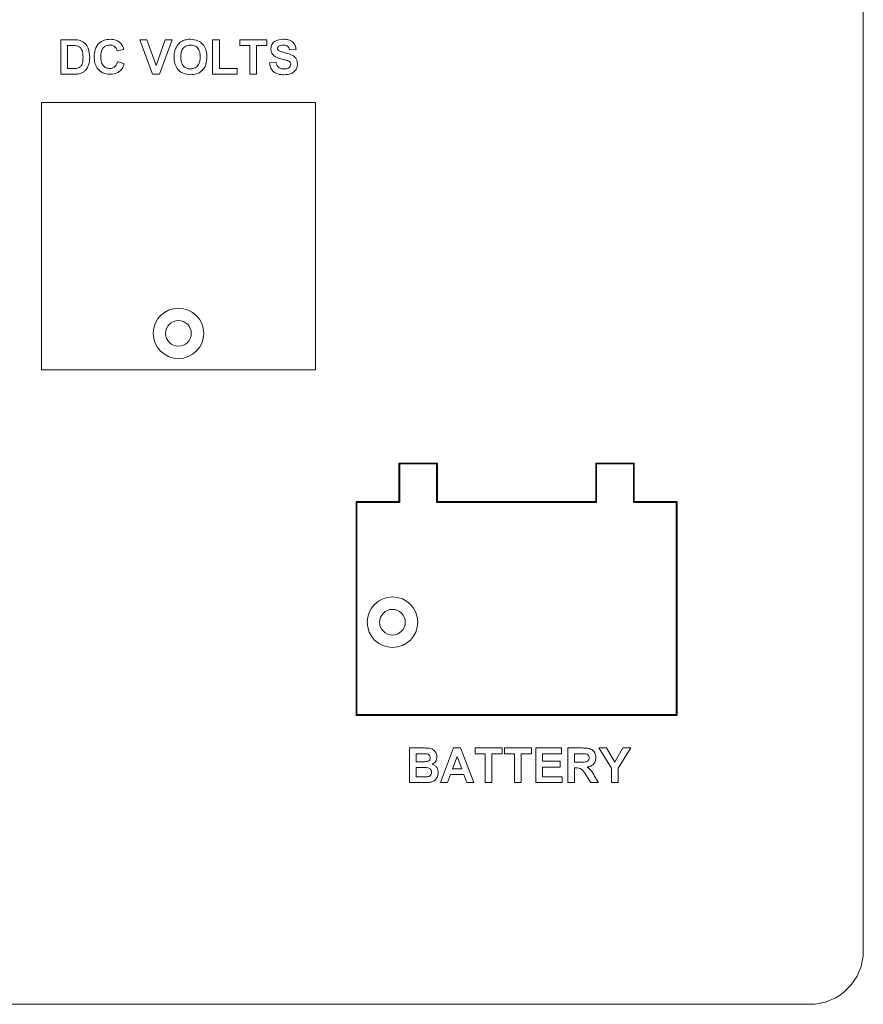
# Paper-space layout '2' of a CAD drawing. Header units: inches. Extents: x 1 to 109, y 1 to 85.
# Tile 27 of 66: x 52.42 to 54.39, y 58.51 to 60.81. Entities that reach past the tile are written whole.
import ezdxf

# ---------------------------------------------------------------- set-up
doc = ezdxf.new("R2010")
doc.units = ezdxf.units.IN
doc.header["$MEASUREMENT"] = 0

psp = doc.layouts.new('2')

# ---------------------------------------------------------------- linework, layer by layer
at = {"color": 7, "linetype": 'Continuous', "lineweight": 15, "ltscale": 5}
for p, q in [((54.3938, 58.6306), (54.3937, 64.3686)), ((52.5189, 60.7601), (52.5486, 60.7601)), ((52.5189, 60.6792), (52.5189, 60.7601)), ((52.7035, 60.7601), (52.7199, 60.7601)), ((52.7334, 60.6792), (52.7035, 60.7601)), ((52.7199, 60.7601), (52.7414, 60.7)), ((52.7414, 60.7), (52.7627, 60.7601)), ((52.7792, 60.7601), (52.7494, 60.6792)), ((52.7627, 60.7601), (52.7792, 60.7601)), ((52.8736, 60.6792), (52.8736, 60.7601)), ((52.8736, 60.7601), (52.8892, 60.7601)), ((52.8892, 60.7601), (52.8892, 60.6927)), ((52.9369, 60.7466), (52.9369, 60.7601)), ((52.9369, 60.7601), (53.0001, 60.7601)), ((53.0001, 60.7601), (53.0001, 60.7466)), ((52.5422, 60.7466), (52.5345, 60.7466)), ((52.5345, 60.7466), (52.5345, 60.6927)), ((52.6662, 60.7373), (52.6506, 60.7342)), ((52.9607, 60.7466), (52.9369, 60.7466)), ((52.9607, 60.6792), (52.9607, 60.7466)), ((53.0001, 60.7466), (52.9763, 60.7466)), ((52.9763, 60.7466), (52.9763, 60.6792)), ((53.0686, 60.7373), (53.053, 60.7363)), ((52.6517, 60.7093), (52.6672, 60.7041)), ((53.0063, 60.7062), (53.0219, 60.7072)), ((52.5345, 60.6927), (52.5473, 60.6927)), ((52.8892, 60.6927), (52.9306, 60.6927)), ((52.9306, 60.6927), (52.9306, 60.6792)), ((52.5495, 60.6792), (52.5189, 60.6792)), ((52.7494, 60.6792), (52.7334, 60.6792)), ((52.9306, 60.6792), (52.8736, 60.6792)), ((52.9763, 60.6792), (52.9607, 60.6792)), ((53.1137, 60.6137), (52.4737, 60.6137)), ((52.4737, 60.6137), (52.4737, 59.9887)), ((53.1137, 59.9887), (53.1137, 60.6137)), ((52.4737, 59.9887), (53.1137, 59.9887)), ((53.3987, 59.7707), (53.3087, 59.7707)), ((53.3087, 59.7707), (53.3087, 59.6807)), ((53.3107, 59.7687), (53.3107, 59.6787)), ((53.3967, 59.7687), (53.3107, 59.7687)), ((53.3967, 59.6787), (53.3967, 59.7687)), ((53.3987, 59.6807), (53.3987, 59.7707)), ((53.8587, 59.7707), (53.7687, 59.7707)), ((53.7687, 59.7707), (53.7687, 59.6807)), ((53.7707, 59.7687), (53.7707, 59.6787)), ((53.8567, 59.7687), (53.7707, 59.7687)), ((53.8567, 59.6787), (53.8567, 59.7687)), ((53.8587, 59.6807), (53.8587, 59.7707)), ((53.3087, 59.6807), (53.2087, 59.6807)), ((53.2087, 59.6807), (53.2088, 59.1807)), ((53.2107, 59.6787), (53.2108, 59.1827)), ((53.3107, 59.6787), (53.2107, 59.6787)), ((53.7707, 59.6787), (53.3967, 59.6787)), ((53.7687, 59.6807), (53.3987, 59.6807)), ((53.9567, 59.6787), (53.8567, 59.6787)), ((53.9587, 59.6807), (53.8587, 59.6807)), ((53.9568, 59.1827), (53.9567, 59.6787)), ((53.9588, 59.1807), (53.9587, 59.6807)), ((53.2088, 59.1807), (53.9588, 59.1807)), ((53.2108, 59.1827), (53.9568, 59.1827)), ((53.3333, 59.1047), (53.3659, 59.1047)), ((53.3333, 59.0238), (53.3333, 59.1047)), ((53.4059, 59.0238), (53.4365, 59.1047)), ((53.4365, 59.1047), (53.453, 59.1047)), ((53.453, 59.1047), (53.4837, 59.0238)), ((53.4868, 59.0912), (53.4868, 59.1047)), ((53.4868, 59.1047), (53.5501, 59.1047)), ((53.5501, 59.1047), (53.5501, 59.0912)), ((53.5552, 59.0912), (53.5552, 59.1047)), ((53.5552, 59.1047), (53.6185, 59.1047)), ((53.6185, 59.1047), (53.6185, 59.0912)), ((53.6289, 59.1047), (53.689, 59.1047)), ((53.6289, 59.0238), (53.6289, 59.1047)), ((53.689, 59.1047), (53.689, 59.0912)), ((53.7035, 59.0238), (53.7035, 59.1047)), ((53.7035, 59.1047), (53.7375, 59.1047)), ((53.8052, 59.0579), (53.7756, 59.1047)), ((53.7756, 59.1047), (53.7938, 59.1047)), ((53.7938, 59.1047), (53.8129, 59.0714)), ((53.8129, 59.0714), (53.8321, 59.1047)), ((53.8503, 59.1047), (53.8207, 59.0577)), ((53.8321, 59.1047), (53.8503, 59.1047)), ((53.3587, 59.0912), (53.3489, 59.0912)), ((53.3489, 59.0912), (53.3489, 59.0726)), ((53.4448, 59.085), (53.4342, 59.056)), ((53.4554, 59.056), (53.4448, 59.085)), ((53.5106, 59.0912), (53.4868, 59.0912)), ((53.5106, 59.0238), (53.5106, 59.0912)), ((53.5501, 59.0912), (53.5262, 59.0912)), ((53.5262, 59.0912), (53.5262, 59.0238)), ((53.5791, 59.0912), (53.5552, 59.0912)), ((53.5791, 59.0238), (53.5791, 59.0912)), ((53.6185, 59.0912), (53.5946, 59.0912)), ((53.5946, 59.0912), (53.5946, 59.0238)), ((53.689, 59.0912), (53.6444, 59.0912)), ((53.6444, 59.0912), (53.6444, 59.0736)), ((53.6444, 59.0736), (53.6859, 59.0736)), ((53.6859, 59.0736), (53.6859, 59.0601)), ((53.7323, 59.0912), (53.7191, 59.0912)), ((53.7191, 59.0912), (53.7191, 59.0715)), ((53.3489, 59.0726), (53.3601, 59.0726)), ((53.3627, 59.0591), (53.3489, 59.0591)), ((53.3489, 59.0591), (53.3489, 59.0373)), ((53.4342, 59.056), (53.4554, 59.056)), ((53.6859, 59.0601), (53.6444, 59.0601)), ((53.6444, 59.0601), (53.6444, 59.0373)), ((53.7191, 59.0715), (53.7316, 59.0715)), ((53.7226, 59.058), (53.7191, 59.058)), ((53.7191, 59.058), (53.7191, 59.0238)), ((53.8052, 59.0238), (53.8052, 59.0579)), ((53.8207, 59.0577), (53.8207, 59.0238)), ((53.3489, 59.0373), (53.3647, 59.0373)), ((53.4293, 59.0425), (53.4225, 59.0238)), ((53.4604, 59.0425), (53.4293, 59.0425)), ((53.4672, 59.0238), (53.4604, 59.0425)), ((53.6444, 59.0373), (53.6901, 59.0373)), ((53.6901, 59.0373), (53.6901, 59.0238)), ((53.7569, 59.0238), (53.7454, 59.0422)), ((53.7653, 59.0398), (53.7751, 59.0238)), ((53.3607, 59.0238), (53.3333, 59.0238)), ((53.4225, 59.0238), (53.4059, 59.0238)), ((53.4837, 59.0238), (53.4672, 59.0238)), ((53.5262, 59.0238), (53.5106, 59.0238)), ((53.5946, 59.0238), (53.5791, 59.0238)), ((53.6901, 59.0238), (53.6289, 59.0238)), ((53.7191, 59.0238), (53.7035, 59.0238)), ((53.7751, 59.0238), (53.7569, 59.0238)), ((53.8207, 59.0238), (53.8052, 59.0238)), ((48.7688, 58.5057), (54.2688, 58.5056))]:
    psp.add_line(p, q, dxfattribs=at)
at = {"color": 7, "linetype": 'Continuous', "lineweight": 15, "ltscale": 25}
for centre, radius in [((52.7937, 60.0737), 0.059), ((52.7937, 60.0737), 0.03), ((53.2938, 59.3987), 0.059), ((53.2937, 59.3987), 0.03)]:
    psp.add_circle(centre, radius, dxfattribs=at)
psp.add_arc((54.2688, 58.6306), 0.125, 269.9998, 0.0004, dxfattribs=at)
at = {"color": 7, "linetype": 'Continuous', "lineweight": 15, "ltscale": 5}
for points, knots in [([(52.5486, 60.7601), (52.5515, 60.7601), (52.5566, 60.7601), (52.5617, 60.759), (52.5639, 60.7586)], [0, 0, 0, 0, 0.560238, 1, 1, 1, 1]), ([(52.5639, 60.7586), (52.5681, 60.7566), (52.5764, 60.7526), (52.5852, 60.7379), (52.5859, 60.7261), (52.5863, 60.7189)], [0, 0, 0, 0, 0.279072, 0.559338, 1, 1, 1, 1]), ([(52.5967, 60.7195), (52.5971, 60.7254), (52.5978, 60.7373), (52.6069, 60.7518), (52.6202, 60.76), (52.6295, 60.7608), (52.6341, 60.7611)], [0, 0, 0, 0, 0.280688, 0.559622, 0.779535, 1, 1, 1, 1]), ([(52.6341, 60.7611), (52.6391, 60.7608), (52.648, 60.7601), (52.6549, 60.7547), (52.658, 60.7523)], [0, 0, 0, 0, 0.559913, 1, 1, 1, 1]), ([(52.787, 60.7397), (52.7894, 60.744), (52.7936, 60.7517), (52.8012, 60.7561), (52.8046, 60.758)], [0, 0, 0, 0, 0.559956, 1, 1, 1, 1]), ([(52.8046, 60.758), (52.8077, 60.759), (52.8132, 60.7609), (52.8191, 60.7611), (52.8216, 60.7611)], [0, 0, 0, 0, 0.5595644, 1, 1, 1, 1]), ([(52.8216, 60.7611), (52.8277, 60.7606), (52.8397, 60.7594), (52.8531, 60.748), (52.8594, 60.7337), (52.8599, 60.7243), (52.8601, 60.7195)], [0, 0, 0, 0, 0.2798307, 0.5586691, 0.7790056, 1, 1, 1, 1]), ([(53.0095, 60.7388), (53.0101, 60.7426), (53.0113, 60.7503), (53.0223, 60.7599), (53.0322, 60.7607), (53.0383, 60.7611)], [0, 0, 0, 0, 0.279748, 0.559362, 1, 1, 1, 1]), ([(53.0383, 60.7611), (53.0423, 60.761), (53.0505, 60.7606), (53.061, 60.7556), (53.0674, 60.7469), (53.0682, 60.7405), (53.0686, 60.7373)], [0, 0, 0, 0, 0.2810154, 0.5601088, 0.7798251, 1, 1, 1, 1]), ([(52.5562, 60.7458), (52.5536, 60.7461), (52.5489, 60.7466), (52.5442, 60.7466), (52.5422, 60.7466)], [0, 0, 0, 0, 0.559753, 1, 1, 1, 1]), ([(52.5708, 60.7196), (52.5706, 60.7259), (52.5704, 60.7347), (52.5632, 60.7437), (52.5586, 60.7451), (52.5562, 60.7458)], [0, 0, 0, 0, 0.5594292, 0.7795157, 1, 1, 1, 1]), ([(52.6331, 60.7477), (52.6306, 60.7475), (52.6258, 60.7471), (52.6194, 60.7433), (52.6129, 60.7348), (52.6125, 60.7265), (52.6123, 60.7207)], [0, 0, 0, 0, 0.18715, 0.37398, 0.560738, 1, 1, 1, 1]), ([(52.6506, 60.7342), (52.6499, 60.7363), (52.6485, 60.7406), (52.6437, 60.745), (52.6384, 60.7473), (52.6348, 60.7476), (52.6331, 60.7477)], [0, 0, 0, 0, 0.27983, 0.559275, 0.7794932, 1, 1, 1, 1]), ([(52.658, 60.7523), (52.6601, 60.7498), (52.6637, 60.7453), (52.6654, 60.7397), (52.6662, 60.7373)], [0, 0, 0, 0, 0.55896, 1, 1, 1, 1]), ([(52.7834, 60.7192), (52.7835, 60.7231), (52.7837, 60.7302), (52.786, 60.7368), (52.787, 60.7397)], [0, 0, 0, 0, 0.560171, 1, 1, 1, 1]), ([(52.8218, 60.7477), (52.818, 60.7472), (52.8103, 60.7463), (52.8, 60.7358), (52.7993, 60.7258), (52.7989, 60.7197)], [0, 0, 0, 0, 0.280278, 0.559877, 1, 1, 1, 1]), ([(52.8446, 60.7199), (52.8444, 60.7237), (52.8441, 60.7313), (52.8392, 60.7411), (52.8308, 60.7469), (52.8248, 60.7474), (52.8218, 60.7477)], [0, 0, 0, 0, 0.281087, 0.560013, 0.779691, 1, 1, 1, 1]), ([(53.0169, 60.7227), (53.0145, 60.7253), (53.0103, 60.7299), (53.0097, 60.7361), (53.0095, 60.7388)], [0, 0, 0, 0, 0.559266, 1, 1, 1, 1]), ([(53.0276, 60.7448), (53.0267, 60.744), (53.0253, 60.7427), (53.0251, 60.7407), (53.025, 60.7399)], [0, 0, 0, 0, 0.558758, 1, 1, 1, 1]), ([(53.025, 60.7399), (53.0252, 60.7388), (53.0254, 60.7369), (53.0268, 60.7356), (53.0274, 60.7351)], [0, 0, 0, 0, 0.55848, 1, 1, 1, 1]), ([(53.0274, 60.7351), (53.032, 60.7332), (53.0412, 60.7295), (53.0535, 60.727), (53.0625, 60.7227), (53.068, 60.7174), (53.0713, 60.7105), (53.0715, 60.7055), (53.0717, 60.703)], [0, 0, 0, 0, 0.249423, 0.500053, 0.625203, 0.750142, 0.874918, 1, 1, 1, 1]), ([(53.0385, 60.7477), (53.0363, 60.7476), (53.0324, 60.7475), (53.029, 60.7456), (53.0276, 60.7448)], [0, 0, 0, 0, 0.560544, 1, 1, 1, 1]), ([(53.053, 60.7363), (53.0526, 60.7382), (53.0518, 60.7419), (53.0467, 60.7473), (53.0416, 60.7475), (53.0385, 60.7477)], [0, 0, 0, 0, 0.281521, 0.560305, 1, 1, 1, 1]), ([(52.5576, 60.6935), (52.5605, 60.6946), (52.5663, 60.6968), (52.5704, 60.7074), (52.5706, 60.715), (52.5708, 60.7196)], [0, 0, 0, 0, 0.278192, 0.558019, 1, 1, 1, 1]), ([(52.5863, 60.7189), (52.5862, 60.7156), (52.5861, 60.7098), (52.5846, 60.7041), (52.5839, 60.7017)], [0, 0, 0, 0, 0.56008, 1, 1, 1, 1]), ([(52.6336, 60.6792), (52.6278, 60.6798), (52.6163, 60.6811), (52.6036, 60.6923), (52.5975, 60.7059), (52.597, 60.715), (52.5967, 60.7195)], [0, 0, 0, 0, 0.279571, 0.558708, 0.779053, 1, 1, 1, 1]), ([(52.6123, 60.7207), (52.6124, 60.717), (52.6126, 60.7096), (52.6164, 60.6997), (52.6242, 60.6936), (52.6301, 60.693), (52.633, 60.6927)], [0, 0, 0, 0, 0.281346, 0.560537, 0.780083, 1, 1, 1, 1]), ([(52.633, 60.6927), (52.6355, 60.6929), (52.6406, 60.6935), (52.6483, 60.6991), (52.6504, 60.7054), (52.6517, 60.7093)], [0, 0, 0, 0, 0.280473, 0.560455, 1, 1, 1, 1]), ([(52.8219, 60.6782), (52.8159, 60.6787), (52.8039, 60.6798), (52.7905, 60.691), (52.7841, 60.7052), (52.7836, 60.7145), (52.7834, 60.7192)], [0, 0, 0, 0, 0.279942, 0.558704, 0.779045, 1, 1, 1, 1]), ([(52.7989, 60.7197), (52.7991, 60.7159), (52.7995, 60.7082), (52.8046, 60.6985), (52.8128, 60.6926), (52.8188, 60.692), (52.8218, 60.6917)], [0, 0, 0, 0, 0.281021, 0.560116, 0.779939, 1, 1, 1, 1]), ([(52.8218, 60.6917), (52.8257, 60.6922), (52.8334, 60.6931), (52.8434, 60.7038), (52.8441, 60.7138), (52.8446, 60.7199)], [0, 0, 0, 0, 0.279991, 0.559768, 1, 1, 1, 1]), ([(52.8601, 60.7195), (52.8597, 60.7136), (52.8589, 60.7016), (52.8495, 60.6871), (52.8359, 60.6792), (52.8266, 60.6785), (52.8219, 60.6782)], [0, 0, 0, 0, 0.280551, 0.559488, 0.779434, 1, 1, 1, 1]), ([(53.0354, 60.7147), (53.0317, 60.7157), (53.0251, 60.7173), (53.0194, 60.721), (53.0169, 60.7227)], [0, 0, 0, 0, 0.560768, 1, 1, 1, 1]), ([(53.0219, 60.7072), (53.0225, 60.7048), (53.0236, 60.7), (53.0281, 60.6945), (53.0341, 60.692), (53.038, 60.6918), (53.0399, 60.6917)], [0, 0, 0, 0, 0.280582, 0.559152, 0.779251, 1, 1, 1, 1]), ([(53.0485, 60.7112), (53.0461, 60.7119), (53.0417, 60.7132), (53.0374, 60.7143), (53.0354, 60.7147)], [0, 0, 0, 0, 0.559956, 1, 1, 1, 1]), ([(53.0561, 60.7028), (53.056, 60.704), (53.0558, 60.7063), (53.053, 60.7095), (53.0502, 60.7106), (53.0485, 60.7112)], [0, 0, 0, 0, 0.279779, 0.559088, 1, 1, 1, 1]), ([(52.5473, 60.6927), (52.5492, 60.6927), (52.5527, 60.6927), (52.5561, 60.6932), (52.5576, 60.6935)], [0, 0, 0, 0, 0.560216, 1, 1, 1, 1]), ([(52.5752, 60.6874), (52.5733, 60.6858), (52.5699, 60.683), (52.5657, 60.6816), (52.5638, 60.6809)], [0, 0, 0, 0, 0.559443, 1, 1, 1, 1]), ([(52.5839, 60.7017), (52.5827, 60.6987), (52.5807, 60.6934), (52.5769, 60.6892), (52.5752, 60.6874)], [0, 0, 0, 0, 0.560007, 1, 1, 1, 1]), ([(52.6672, 60.7041), (52.6658, 60.7001), (52.6629, 60.6921), (52.6514, 60.6811), (52.6404, 60.6799), (52.6336, 60.6792)], [0, 0, 0, 0, 0.281276, 0.561399, 1, 1, 1, 1]), ([(53.0395, 60.6782), (53.0349, 60.6784), (53.0259, 60.6789), (53.0144, 60.6855), (53.0082, 60.6956), (53.007, 60.7027), (53.0063, 60.7062)], [0, 0, 0, 0, 0.280715, 0.55934, 0.779309, 1, 1, 1, 1]), ([(53.0717, 60.703), (53.0714, 60.7001), (53.0707, 60.6944), (53.0662, 60.687), (53.0562, 60.6792), (53.0464, 60.6786), (53.0395, 60.6782)], [0, 0, 0, 0, 0.186966, 0.374006, 0.560967, 1, 1, 1, 1]), ([(53.0399, 60.6917), (53.042, 60.6917), (53.0461, 60.6919), (53.0514, 60.6941), (53.0553, 60.698), (53.0559, 60.7012), (53.0561, 60.7028)], [0, 0, 0, 0, 0.281228, 0.561008, 0.781099, 1, 1, 1, 1]), ([(52.5638, 60.6809), (52.5612, 60.6803), (52.5564, 60.6793), (52.5516, 60.6792), (52.5495, 60.6792)], [0, 0, 0, 0, 0.559579, 1, 1, 1, 1]), ([(53.3659, 59.1047), (53.3694, 59.1047), (53.3765, 59.1047), (53.3873, 59.1027), (53.3941, 59.0962), (53.3972, 59.0897), (53.3975, 59.0861), (53.3976, 59.0844)], [0, 0, 0, 0, 0.251249, 0.500787, 0.749374, 0.874643, 1, 1, 1, 1]), ([(53.7375, 59.1047), (53.7412, 59.1046), (53.7485, 59.1045), (53.7579, 59.1026), (53.7636, 59.0978), (53.7678, 59.0916), (53.7684, 59.086), (53.7689, 59.0823)], [0, 0, 0, 0, 0.2511382, 0.5005379, 0.6257426, 0.7510544, 1, 1, 1, 1]), ([(53.3734, 59.0909), (53.3707, 59.0911), (53.3658, 59.0912), (53.3609, 59.0912), (53.3587, 59.0912)], [0, 0, 0, 0, 0.55995, 1, 1, 1, 1]), ([(53.3726, 59.0728), (53.3739, 59.0731), (53.3766, 59.0735), (53.3799, 59.0757), (53.3818, 59.0788), (53.382, 59.0809), (53.382, 59.082)], [0, 0, 0, 0, 0.280494, 0.559925, 0.779752, 1, 1, 1, 1]), ([(53.382, 59.082), (53.3819, 59.0833), (53.3817, 59.0859), (53.3788, 59.0898), (53.3754, 59.0905), (53.3734, 59.0909)], [0, 0, 0, 0, 0.281071, 0.561092, 1, 1, 1, 1]), ([(53.3976, 59.0844), (53.3974, 59.0823), (53.3971, 59.0783), (53.3937, 59.0715), (53.3893, 59.0686), (53.3866, 59.0668)], [0, 0, 0, 0, 0.280922, 0.561818, 1, 1, 1, 1]), ([(53.7316, 59.0715), (53.7362, 59.0714), (53.7419, 59.0712), (53.7486, 59.0729), (53.7514, 59.0751), (53.7531, 59.0782), (53.7532, 59.0804), (53.7533, 59.0816)], [0, 0, 0, 0, 0.500908, 0.625718, 0.750365, 0.875021, 1, 1, 1, 1]), ([(53.7447, 59.091), (53.7424, 59.0911), (53.7383, 59.0912), (53.7341, 59.0912), (53.7323, 59.0912)], [0, 0, 0, 0, 0.5599213, 1, 1, 1, 1]), ([(53.7533, 59.0816), (53.7532, 59.0829), (53.753, 59.0855), (53.75, 59.0895), (53.7467, 59.0904), (53.7447, 59.091)], [0, 0, 0, 0, 0.281084, 0.561281, 1, 1, 1, 1]), ([(53.7689, 59.0823), (53.7686, 59.0792), (53.7681, 59.0729), (53.7628, 59.0656), (53.7558, 59.0615), (53.751, 59.0605), (53.7486, 59.06)], [0, 0, 0, 0, 0.279943, 0.558974, 0.779184, 1, 1, 1, 1]), ([(53.3601, 59.0726), (53.3625, 59.0725), (53.3666, 59.0725), (53.3708, 59.0727), (53.3726, 59.0728)], [0, 0, 0, 0, 0.560048, 1, 1, 1, 1]), ([(53.3852, 59.048), (53.3851, 59.0492), (53.3849, 59.0515), (53.3831, 59.0548), (53.3803, 59.0571), (53.3735, 59.0595), (53.3675, 59.0592), (53.3627, 59.0591)], [0, 0, 0, 0, 0.124948, 0.249715, 0.374439, 0.499416, 1, 1, 1, 1]), ([(53.3866, 59.0668), (53.3889, 59.0659), (53.3934, 59.064), (53.3994, 59.0573), (53.4002, 59.0511), (53.4007, 59.0473)], [0, 0, 0, 0, 0.281048, 0.561618, 1, 1, 1, 1]), ([(53.7454, 59.0422), (53.7425, 59.0471), (53.7384, 59.0539), (53.7291, 59.0581), (53.7248, 59.0581), (53.7226, 59.058)], [0, 0, 0, 0, 0.560986, 0.779305, 1, 1, 1, 1]), ([(53.7486, 59.06), (53.7524, 59.0568), (53.7592, 59.0511), (53.7634, 59.0433), (53.7653, 59.0398)], [0, 0, 0, 0, 0.558188, 1, 1, 1, 1]), ([(53.3647, 59.0373), (53.3669, 59.0373), (53.3709, 59.0373), (53.3748, 59.0376), (53.3765, 59.0378)], [0, 0, 0, 0, 0.560184, 1, 1, 1, 1]), ([(53.3765, 59.0378), (53.3778, 59.0382), (53.3805, 59.0389), (53.3834, 59.0415), (53.385, 59.0447), (53.3851, 59.0469), (53.3852, 59.048)], [0, 0, 0, 0, 0.280013, 0.559354, 0.779487, 1, 1, 1, 1]), ([(53.4007, 59.0473), (53.4003, 59.0441), (53.3996, 59.0378), (53.3945, 59.0303), (53.3877, 59.0256), (53.3828, 59.0248), (53.3803, 59.0244)], [0, 0, 0, 0, 0.2797887, 0.5594526, 0.779461, 1, 1, 1, 1]), ([(53.3803, 59.0244), (53.3766, 59.0242), (53.3701, 59.0239), (53.3636, 59.0238), (53.3607, 59.0238)], [0, 0, 0, 0, 0.559954, 1, 1, 1, 1])]:
    psp.add_open_spline(points, degree=3, knots=knots, dxfattribs=at)

doc.saveas('drawing.dxf')
